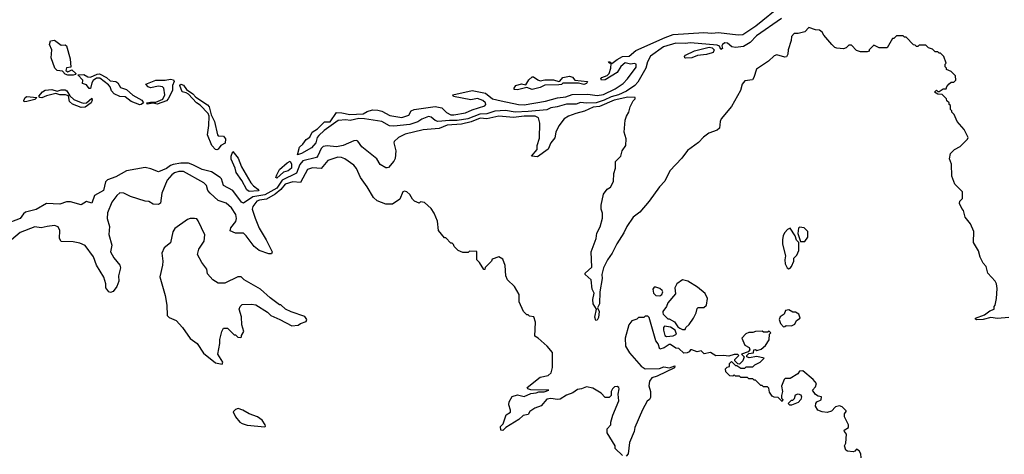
# Model space of a CAD drawing. Extents: x 2380107 to 2585170, y 384273 to 546161.
# Tile 38 of 256: x 2440582 to 2447985, y 459532 to 462801. Entities that reach past the tile are written whole.
import ezdxf

# ---------------------------------------------------------------- set-up
doc = ezdxf.new("R2010")
doc.units = 0

msp = doc.modelspace()

# ---------------------------------------------------------------- linework, layer by layer
at = {"layer": '0CON05XD'}
for points in [[(2446310.8, 462809.2), (2446121.7, 462678.3), (2446075, 462630), (2446025, 462600), (2445965, 462590.9), (2445937.3, 462597.3), (2445905, 462624.3), (2445885, 462626.7), (2445866.7, 462615), (2445862.5, 462605), (2445867.5, 462585), (2445855, 462577.5), (2445842.5, 462602.5), (2445825, 462610), (2445625, 462626.8), (2445585, 462620.4), (2445515, 462623.8), (2445422.9, 462597.1), (2445323.8, 462526.2), (2445301.3, 462485), (2445290.4, 462435), (2445228.9, 462331.1), (2445206.9, 462305), (2445145, 462264.2), (2445085.6, 462235), (2445028.9, 462221.1), (2444976.9, 462195), (2444916.7, 462175), (2444843.1, 462173.1), (2444798.9, 462178.9), (2444765, 462165.5), (2444693.6, 462166.4), (2444623.3, 462145), (2444575, 462138), (2444545, 462122.7), (2444405, 462109.8), (2444306.3, 462106.3), (2444235, 462118.9), (2444155, 462112.4), (2444095, 462092.8), (2444041, 462089), (2443952, 462055), (2443872, 462042), (2443815, 462043.7), (2443725, 462034.2), (2443705, 462041.8), (2443676.5, 462066.5), (2443655, 462072.3), (2443606.7, 462053.3), (2443575, 462032.9), (2443515, 462012.2), (2443395, 461998.8), (2443363.3, 462003.3), (2443305, 462036.2), (2443174.4, 462055.6), (2443132.7, 462057.3), (2443066.9, 462043.1), (2443035, 462047.3), (2442977.6, 462042.4), (2442872.2, 461967.8), (2442831, 461929), (2442819.2, 461915), (2442808.2, 461875), (2442775, 461837.1), (2442700, 461795), (2442670, 461785), (2442685, 461843.3), (2442711.2, 461865), (2442735, 461900.8), (2442763.3, 461916.7), (2442780.6, 461955), (2442820.3, 461979.7), (2442875, 462033.5), (2442916.5, 462033.5), (2442965, 462103.1), (2443005, 462101.2), (2443065, 462086.9), (2443165, 462092.5), (2443195, 462110), (2443235, 462122.3), (2443275, 462121.1), (2443305, 462111.8), (2443365, 462079.3), (2443455, 462066.2), (2443507.3, 462082.7), (2443526.2, 462115), (2443547.5, 462125), (2443705, 462149.1), (2443755, 462138), (2443791.9, 462101.9), (2443825, 462086.4), (2443845.3, 462084.7), (2443935, 462099.1), (2443985, 462122.5), (2444078.3, 462151.7), (2444086.9, 462163.1), (2444084.2, 462175), (2444065, 462192.9), (2444025, 462207.1), (2443975, 462198.6), (2443845, 462224), (2443840, 462235), (2443985, 462268.6), (2444085, 462248.5), (2444135.9, 462205.9), (2444201.2, 462191.2), (2444331.9, 462161.9), (2444375, 462160.3), (2444535, 462187.4), (2444625, 462212.7), (2444688.6, 462221.4), (2444735, 462238.9), (2444855, 462240.9), (2444925, 462230.9), (2444971.1, 462238.9), (2445060, 462280), (2445118.6, 462321.4), (2445152.5, 462355), (2445216.4, 462443.6), (2445216.2, 462465), (2445205, 462471.8), (2445175, 462466.7), (2445133.9, 462476.1), (2445100.7, 462449.3), (2445075, 462402.5), (2444985, 462347.5), (2444956.2, 462346.2), (2444951.2, 462355), (2444960, 462365), (2445000, 462380), (2445013.3, 462396.7), (2445027.5, 462435), (2445030, 462470), (2445015, 462472.5), (2445010, 462485), (2445020, 462485), (2445035, 462470), (2445075, 462502), (2445115, 462523.5), (2445165, 462525.6), (2445215, 462568.5), (2445435, 462668), (2445495, 462689.1), (2445725, 462703.2), (2445785, 462698.8), (2445835.2, 462705.2), (2445985, 462687.4), (2446019.6, 462690.4), (2446116.1, 462753.9), (2446315.6, 462915)], [(2448019.1, 460560.9), (2447934.4, 460554.4), (2447885, 460560), (2447825, 460546.2), (2447775, 460544), (2447768.3, 460548.3), (2447767.5, 460555), (2447835, 460580), (2447875, 460610), (2447910, 460625), (2447910, 460645), (2447917, 460653), (2447927.5, 460705), (2447931.7, 460778.3), (2447927.5, 460815), (2447917.5, 460835), (2447860, 460895), (2447847.5, 460945), (2447825, 460970), (2447802.5, 461015), (2447791.7, 461061.7), (2447752.5, 461125), (2447757, 461207), (2447730, 461265), (2447690, 461315), (2447677, 461367), (2447665, 461380), (2447648.3, 461418.3), (2447650, 461435), (2447670, 461455), (2447670, 461505), (2447613, 461563), (2447590, 461625), (2447587.5, 461715), (2447572.5, 461755), (2447580, 461795), (2447610, 461825), (2447653, 461847), (2447707.7, 461902.3), (2447712.5, 461915), (2447682.5, 461975), (2447630, 462035), (2447608.3, 462088.3), (2447590, 462105), (2447590, 462115), (2447580, 462125), (2447580, 462155), (2447571.7, 462161.7), (2447570, 462175), (2447551.7, 462191.7), (2447550, 462205), (2447518.3, 462238.3), (2447485, 462240), (2447460, 462255), (2447475, 462270), (2447485, 462260), (2447495, 462260), (2447525, 462280), (2447548.3, 462281.7), (2447551.7, 462298.3), (2447571.7, 462318.3), (2447585, 462330), (2447605, 462330), (2447620, 462345), (2447618.3, 462378.3), (2447585, 462410), (2447550, 462425), (2447550, 462435), (2447540, 462445), (2447540, 462465), (2447547.5, 462475), (2447530, 462525), (2447505, 462550), (2447495, 462550), (2447485, 462560), (2447465, 462560), (2447445, 462580), (2447415, 462590), (2447395, 462610), (2447345, 462610), (2447335, 462600), (2447325, 462600), (2447315, 462610), (2447301.7, 462611.7), (2447248.3, 462668.3), (2447235, 462670), (2447225, 462680), (2447175, 462680), (2447155, 462660), (2447145, 462660), (2447105, 462590), (2447045, 462590), (2447005, 462610), (2446970, 462575), (2446970, 462565), (2446955, 462560), (2446905, 462560), (2446875, 462570), (2446835, 462610), (2446815, 462610), (2446795, 462590), (2446775, 462582.5), (2446725, 462587.5), (2446711.7, 462591.7), (2446687.5, 462615), (2446627.5, 462685), (2446615, 462707.5), (2446595, 462722.5), (2446565, 462723.3), (2446515, 462742.5), (2446485, 462710), (2446435, 462696.7), (2446405, 462696.7), (2446384.2, 462675), (2446381.9, 462645), (2446360, 462575), (2446357.6, 462542.4), (2446347.7, 462522.3), (2446335, 462518.8), (2446275, 462536.2), (2446255, 462528.8), (2446211.7, 462488.3), (2446121.7, 462428.3), (2446102, 462365), (2446090.8, 462349.2), (2446035, 462340), (2446014.4, 462315), (2446001.2, 462268.8), (2445935, 462147.5), (2445856.2, 462055), (2445848, 462035), (2445843.3, 461985), (2445825, 461968.8), (2445762.5, 461947.5), (2445722.3, 461917.7), (2445685, 461877.5), (2445603, 461817), (2445560.3, 461759.7), (2445470.8, 461665), (2445433, 461587), (2445392, 461545), (2445314, 461435), (2445245, 461353.3), (2445193.9, 461316.1), (2445146.7, 461245), (2445125, 461197.5), (2445072.5, 461115), (2445037.5, 461045), (2445002.5, 460995), (2444972.5, 460935), (2444960, 460885), (2444961.2, 460855), (2444943.8, 460755), (2444941.2, 460665), (2444927.5, 460635), (2444938.8, 460605), (2444935, 460560), (2444925, 460540), (2444915, 460537.5), (2444906.4, 460563.6), (2444920, 460625), (2444894, 460665), (2444892.3, 460697.7), (2444902.5, 460745), (2444886.7, 460775), (2444880, 460845), (2444835, 460883.3), (2444833.8, 460895), (2444885, 460940), (2444880, 461055), (2444916.7, 461155), (2444922.5, 461195), (2444946.4, 461243.6), (2444963, 461307), (2444963.3, 461345), (2444953.3, 461375), (2444953.3, 461405), (2444971.7, 461488.3), (2445000, 461525), (2445025, 461540), (2445046.7, 461585), (2445050, 461645), (2445062.5, 461685), (2445062.5, 461735), (2445102.5, 461775), (2445112.5, 461815), (2445140, 461855), (2445142.5, 461905), (2445127.5, 461955), (2445134.1, 462045.9), (2445143.3, 462075), (2445162.5, 462105), (2445172.5, 462145), (2445195, 462190), (2445210, 462205), (2445210, 462215), (2445155, 462218.9), (2445052.5, 462195), (2444941.3, 462148.7), (2444895, 462142.8), (2444828.2, 462111.8), (2444763.7, 462096.3), (2444708.6, 462075), (2444675.8, 462054.2), (2444635, 462002.5), (2444614.2, 461955.8), (2444605, 461912.5), (2444576.4, 461873.6), (2444555, 461827.5), (2444475, 461770), (2444430, 461775), (2444472.5, 461825), (2444473.3, 461855), (2444490.7, 461909.3), (2444492.9, 462022.9), (2444481.7, 462061.7), (2444457.5, 462075), (2444374.8, 462075.2), (2444295, 462064.7), (2444185.2, 462075.2), (2444095, 462055.6), (2444045, 462060.2), (2443977.2, 462032.9), (2443903.9, 462016.1), (2443795, 462008.7), (2443736.8, 461983.2), (2443615, 461971.9), (2443480.2, 461939.8), (2443430.8, 461915), (2443397.1, 461885), (2443394.4, 461875), (2443410.6, 461815), (2443405, 461757.5), (2443395, 461736.2), (2443355, 461690), (2443345, 461686.7), (2443335, 461686.7), (2443292.3, 461712.3), (2443266.2, 461755), (2443155, 461845.7), (2443125, 461886.7), (2443115, 461892.5), (2443095, 461890), (2443015, 461854.6), (2442965, 461845.5), (2442895, 461851.1), (2442865, 461846.9), (2442848.3, 461831.7), (2442825, 461775.8), (2442815, 461765.5), (2442711.4, 461738.6), (2442688.7, 461711.3), (2442662.4, 461647.6), (2442555.3, 461594.7), (2442516.2, 461533.8), (2442425, 461483), (2442335, 461468.3), (2442265, 461420.8), (2442248.7, 461428.7), (2442186, 461516), (2442114.7, 461554.7), (2442099.2, 461605), (2442090, 461615), (2442025, 461655.5), (2441955, 461673.5), (2441885, 461710.4), (2441851.1, 461721.1), (2441795, 461720.6), (2441735, 461712), (2441716.6, 461703.4), (2441685, 461682.5), (2441625, 461655.8), (2441569.3, 461679.3), (2441525, 461688.8), (2441385, 461663.3), (2441305, 461620), (2441243.2, 461596.8), (2441228.3, 461581.7), (2441211.2, 461515), (2441145, 461477.5), (2441125, 461420), (2441085, 461432.5), (2441045, 461407.5), (2440965, 461431.2), (2440935, 461431.2), (2440885, 461413.3), (2440785, 461417.5), (2440705, 461372.5), (2440626.9, 461353.1), (2440609.7, 461340.3), (2440585, 461306.2), (2440468.3, 461261.7)], [(2440943, 462383), (2440925, 462390), (2440903.6, 462413.6), (2440865, 462418.8), (2440846.7, 462435), (2440820, 462515), (2440823.8, 462575), (2440806.7, 462615), (2440815, 462642.5), (2440845, 462646.7), (2440895, 462610), (2440925, 462612.5), (2440933.6, 462603.6), (2440963, 462507), (2440966.7, 462443.3), (2440935, 462437.5), (2440928.3, 462418.3), (2440945, 462407.5), (2440975, 462422.5), (2441003.3, 462395), (2441001.7, 462388.3), (2440985, 462384), (2440943, 462383)], [(2445591.7, 462511.7), (2445582.5, 462515), (2445580, 462525), (2445587.5, 462535), (2445655, 462565.6), (2445765, 462594.2), (2445789.7, 462589.7), (2445803.3, 462575), (2445796.7, 462555), (2445789.4, 462550.6), (2445745, 462539.1), (2445677.8, 462532.2), (2445635, 462514.5), (2445591.7, 462511.7)], [(2441485, 462159.2), (2441419.2, 462185), (2441375, 462220.8), (2441335, 462224.3), (2441293, 462243), (2441272.5, 462265), (2441262, 462295), (2441250, 462310), (2441185, 462360), (2441160.2, 462359.8), (2441135.4, 462344.6), (2441124.2, 462325), (2441115, 462282.5), (2441105, 462282.5), (2441085, 462311.2), (2441055, 462320), (2441057.5, 462345), (2441020, 462385), (2441065, 462388.9), (2441095, 462370.8), (2441115, 462369.4), (2441165, 462392.2), (2441183, 462393), (2441234, 462365), (2441262, 462342), (2441306.2, 462336.2), (2441320.5, 462325), (2441341.2, 462291.2), (2441385, 462274.5), (2441432.8, 462232.8), (2441500, 462195), (2441513.3, 462175), (2441495, 462162.5), (2441485, 462159.2)], [(2441615, 462164.4), (2441585, 462172), (2441540, 462165), (2441537.5, 462175), (2441565, 462181.2), (2441605, 462180), (2441657.8, 462202.2), (2441674.5, 462235), (2441666.2, 462285), (2441655, 462295.8), (2441625, 462300), (2441565, 462289.2), (2441547.5, 462295), (2441530, 462315), (2441605, 462345.5), (2441675, 462346), (2441715, 462353.3), (2441738.1, 462348.1), (2441743.3, 462335), (2441732.2, 462305), (2441731.7, 462268.3), (2441699.5, 462205), (2441685, 462191.1), (2441615, 462164.4)], [(2442065, 461823.1), (2442054.3, 461825), (2442027.8, 461855), (2441994.6, 461935), (2442004.4, 462004.4), (2442006, 462076), (2442000, 462095), (2441938, 462158), (2441910.6, 462175), (2441850.3, 462240.3), (2441835, 462251.4), (2441805, 462259.2), (2441787.5, 462305), (2441794.5, 462315.5), (2441815, 462308.5), (2441836.9, 462276.9), (2441885, 462244.2), (2441907.2, 462217.2), (2441995, 462161.2), (2442007.3, 462145), (2442022, 462085), (2442048.2, 462035), (2442068.8, 461935), (2442075, 461926.7), (2442114.4, 461924.4), (2442130, 461905), (2442126.8, 461873.2), (2442095, 461855.8), (2442075, 461827.5), (2442065, 461823.1)], [(2444325, 462274.4), (2444300, 462275), (2444298.8, 462285), (2444313.3, 462305), (2444355, 462318), (2444388.3, 462311.7), (2444410.9, 462349.1), (2444435, 462370), (2444445, 462370), (2444477.3, 462347.3), (2444495, 462342), (2444530.9, 462349.1), (2444595, 462348.6), (2444635, 462336.7), (2444642.5, 462337.5), (2444665, 462366), (2444715.5, 462375.5), (2444738.8, 462368.8), (2444755, 462346.7), (2444851.2, 462335), (2444845, 462320.8), (2444825, 462314.3), (2444784.1, 462324.1), (2444667, 462323), (2444655.9, 462314.1), (2444635, 462310), (2444530.8, 462309.2), (2444495, 462292), (2444435, 462276.7), (2444395, 462290), (2444325, 462274.4)], [(2441045, 462139.6), (2440978.8, 462165), (2440956.2, 462185), (2440948.3, 462228.3), (2440926.5, 462236.5), (2440885, 462235.8), (2440855, 462246), (2440785, 462229.1), (2440747.6, 462212.4), (2440732.5, 462215), (2440726.7, 462225), (2440755, 462258.6), (2440775, 462270.5), (2440825, 462276), (2440865, 462262), (2440895, 462272.2), (2440925, 462272.7), (2440936.4, 462265), (2440958.8, 462228.8), (2440990, 462200), (2441045, 462178.5), (2441065, 462172.7), (2441083.8, 462176.2), (2441125, 462210), (2441127.1, 462195), (2441120, 462175), (2441075, 462142.5), (2441045, 462139.6)], [(2440615, 462184.2), (2440612.5, 462192.5), (2440623.3, 462215), (2440635, 462222.9), (2440710, 462215), (2440695, 462200.8), (2440635, 462184.5), (2440615, 462184.2)], [(2442307.6, 461507.6), (2442290.1, 461520.1), (2442252.1, 461592.1), (2442210.3, 461650.3), (2442202, 461685), (2442171.7, 461751.7), (2442171.1, 461775), (2442185, 461810), (2442225, 461758.6), (2442251.1, 461695), (2442321.1, 461575), (2442340.5, 461550.5), (2442372.5, 461525), (2442380, 461515), (2442375, 461513.5), (2442307.6, 461507.6)], [(2445115, 459522.5), (2445060, 459575), (2445060, 459595), (2445000, 459695), (2445000, 459725), (2445027.5, 459755), (2445027.5, 459775), (2445043, 459827), (2445087.5, 459935), (2445082.5, 459985), (2445090, 460025), (2445085.7, 460035.7), (2445075, 460041.2), (2445055, 460038.8), (2445040, 460025), (2445030, 460005), (2445030, 459975), (2445015, 459960), (2444985, 459960), (2444953, 459993), (2444890.6, 460030.6), (2444845, 460040), (2444805, 460023.8), (2444775, 460020), (2444740, 459995), (2444693, 459977), (2444645, 459947.5), (2444625, 459943.3), (2444575, 459952.5), (2444545, 459947.5), (2444503, 459897), (2444455, 459880), (2444417, 459853), (2444405, 459832.5), (2444366.4, 459823.6), (2444336.1, 459793.9), (2444237, 459733), (2444215, 459712.5), (2444200, 459715), (2444198.3, 459741.7), (2444218.3, 459761.7), (2444233, 459807), (2444240.7, 459829.3), (2444271.7, 459848.3), (2444272.5, 459865), (2444260, 459905), (2444263, 459927), (2444285, 459966.7), (2444325, 459978.8), (2444375, 459966.7), (2444425, 459990), (2444465, 459993.8), (2444485, 460002.5), (2444525, 460002.5), (2444560, 460015), (2444425, 460016), (2444402.5, 460025), (2444397.5, 460035), (2444495, 460111.2), (2444554.4, 460125.6), (2444578.8, 460145), (2444588.6, 460185), (2444587, 460297), (2444547.5, 460345), (2444480, 460405), (2444455, 460420), (2444460, 460525), (2444447.5, 460565), (2444415, 460570), (2444405, 460580), (2444395, 460580), (2444370, 460605), (2444338.3, 460678.3), (2444337.5, 460735), (2444303, 460793), (2444250, 460845), (2444237.5, 460875), (2444233, 460953), (2444215, 461000), (2444185, 461017.5), (2444135, 461000), (2444130, 460985), (2444081.7, 460938.3), (2444078.3, 460921.7), (2444071.7, 460921.7), (2444040, 460975), (2444020, 460995), (2444018.3, 461058.3), (2443965, 461060), (2443955, 461050), (2443915, 461050), (2443880, 461065), (2443850, 461095), (2443845, 461110), (2443835, 461120), (2443825, 461120), (2443785, 461160), (2443775, 461160), (2443730, 461215), (2443722.5, 461285), (2443697.5, 461345), (2443675, 461380), (2443627, 461427), (2443595, 461430), (2443585, 461420), (2443550, 461435), (2443535, 461450), (2443515.9, 461485.9), (2443492.5, 461505), (2443475, 461510), (2443463.9, 461506.1), (2443439.4, 461450.6), (2443385, 461413.8), (2443335, 461412.5), (2443269.7, 461439.7), (2443242.8, 461462.8), (2443195.8, 461545), (2443145.8, 461615), (2443115, 461681.2), (2443095, 461706), (2443026.2, 461755), (2443002.5, 461765), (2442975, 461767.1), (2442897.9, 461742.1), (2442848.8, 461681.2), (2442785, 461685.4), (2442745.6, 461675), (2442693.1, 461576.9), (2442635, 461580.3), (2442578.1, 461565), (2442546.3, 461523.7), (2442502.6, 461487.4), (2442438.1, 461451.9), (2442385, 461444.3), (2442365.4, 461435), (2442336, 461395), (2442330, 461375), (2442351.5, 461308.5), (2442381.8, 461231.8), (2442435.7, 461145), (2442481.2, 461055), (2442475, 461040), (2442455, 461038.8), (2442383.9, 461063.9), (2442345, 461096.2), (2442286.2, 461176.2), (2442266, 461195), (2442205, 461194.3), (2442165, 461212.5), (2442170, 461235), (2442206.4, 461283.6), (2442211.4, 461305), (2442207.5, 461335), (2442173.6, 461385), (2442135, 461420), (2442075, 461440), (2442013.3, 461495), (2441996.2, 461515), (2441988, 461555), (2441966, 461575), (2441815, 461658.9), (2441778.1, 461658.1), (2441745, 461648.9), (2441725.2, 461634.8), (2441691.8, 461595), (2441651.1, 461495), (2441640, 461420), (2441625, 461411.2), (2441585, 461413.8), (2441552.3, 461432.3), (2441525, 461436), (2441415, 461470.8), (2441365, 461496.9), (2441335, 461498.6), (2441311.9, 461478.1), (2441275, 461429.2), (2441242.4, 461347.6), (2441239.5, 461305), (2441258.2, 461245), (2441251.5, 461185), (2441275.5, 461105), (2441265.6, 461055), (2441289.3, 461009.3), (2441336, 460955), (2441339.2, 460935), (2441326.2, 460875), (2441326.7, 460835), (2441313.3, 460795), (2441285, 460756.7), (2441265, 460750), (2441253.6, 460753.6), (2441230, 460785), (2441228.8, 460815), (2441214.2, 460865), (2441160.6, 460955), (2441137.7, 461017.7), (2441075, 461102), (2441035, 461119.2), (2440985, 461130), (2440895, 461133.8), (2440881.2, 461155), (2440883.3, 461215), (2440871.7, 461241.7), (2440844.2, 461254.2), (2440790, 461245), (2440745, 461235.5), (2440695, 461241.8), (2440585, 461201.5), (2440520, 461145)], [(2442515, 461610), (2442508.8, 461615), (2442514.5, 461635), (2442535, 461672.9), (2442592.5, 461725), (2442615.8, 461735.8), (2442625.3, 461715.3), (2442625, 461684.4), (2442600.8, 461665), (2442565, 461654.6), (2442515, 461610)], [(2442105, 460210), (2442110, 460225), (2442072.5, 460285), (2442087.5, 460365), (2442087.5, 460395), (2442103, 460457), (2442115, 460480), (2442145, 460480), (2442195, 460430), (2442205, 460430), (2442223, 460413), (2442245, 460410), (2442250, 460415), (2442250, 460425), (2442267.5, 460455), (2442252.5, 460505), (2442250, 460565), (2442232.5, 460625), (2442240, 460645), (2442255, 460660), (2442325, 460662.5), (2442357, 460657), (2442445, 460600), (2442470, 460575), (2442537, 460547), (2442628.3, 460498.3), (2442675, 460502.5), (2442693, 460517), (2442735, 460530), (2442740, 460545), (2442725, 460567.5), (2442623, 460603), (2442580, 460625), (2442546.1, 460656.1), (2442535, 460657.5), (2442465, 460710), (2442392.5, 460775), (2442270, 460845), (2442247, 460867), (2442223, 460867), (2442125, 460820), (2442075, 460820), (2442033.6, 460843.6), (2441995, 460890), (2441990, 460925), (2441952.5, 460975), (2441920, 461035), (2441930, 461075), (2441968.8, 461135), (2441973.6, 461183.6), (2441925, 461287.5), (2441915, 461302.5), (2441896.4, 461306.4), (2441865, 461306), (2441845, 461298), (2441748.8, 461231.2), (2441733.1, 461205), (2441717, 461123), (2441667.5, 461085), (2441650, 461045), (2441658.8, 460985), (2441656.7, 460955), (2441637, 460867), (2441676.4, 460726.4), (2441687.5, 460655), (2441690, 460575), (2441705, 460560), (2441759.3, 460539.3), (2441807.5, 460485), (2441865, 460402.5), (2441917.5, 460365), (2441963.6, 460293.6), (2442055, 460220), (2442105, 460210)], [(2446365, 460927.5), (2446375, 460932.5), (2446385.9, 460944.1), (2446402.5, 460985), (2446403, 461007), (2446425, 461030), (2446440, 461065), (2446440, 461125), (2446423.4, 461143.4), (2446413.8, 461175), (2446375, 461232.5), (2446355, 461222.5), (2446335, 461200), (2446323, 461177), (2446316.7, 461145), (2446317, 461113), (2446340, 461025), (2446333.9, 460993.9), (2446337.5, 460965), (2446353.6, 460933.6), (2446365, 460927.5)], [(2446485, 461132.5), (2446507.5, 461165), (2446507, 461207), (2446480, 461235), (2446445, 461240), (2446438.3, 461231.7), (2446433.8, 461193.8), (2446453, 461133), (2446485, 461132.5)], [(2445585, 460470), (2445590, 460485), (2445615, 460507.5), (2445648.8, 460555), (2445668.8, 460595), (2445675, 460630), (2445682.5, 460637.5), (2445725, 460636.7), (2445746.1, 460653.9), (2445752.5, 460705), (2445735, 460742.5), (2445678.3, 460788.3), (2445605, 460833.8), (2445565, 460843.3), (2445523.3, 460815), (2445507.5, 460785), (2445511.7, 460738.3), (2445455, 460672.5), (2445445.9, 460644.1), (2445417.5, 460605), (2445417.5, 460595), (2445420, 460585), (2445455, 460550), (2445465, 460550), (2445505, 460527.5), (2445530.7, 460490.7), (2445545, 460480), (2445565, 460470), (2445585, 460470)], [(2445395, 460723.3), (2445410, 460735), (2445417.5, 460755), (2445412.5, 460765), (2445395, 460780), (2445365, 460790), (2445351.7, 460788.3), (2445342.5, 460775), (2445346.7, 460745), (2445365, 460726.7), (2445395, 460723.3)], [(2446325, 460490), (2446335, 460492.5), (2446345, 460500), (2446385, 460497.5), (2446409.3, 460510.7), (2446421.7, 460538.3), (2446450, 460555), (2446440, 460585), (2446415, 460600), (2446395, 460600), (2446365, 460620), (2446340, 460615), (2446330, 460585), (2446300, 460565), (2446293.3, 460545), (2446302.5, 460515), (2446325, 460490)], [(2446910, 459505), (2446906.7, 459535), (2446895, 459557.5), (2446875, 459570), (2446860, 459555), (2446848, 459552), (2446806, 459556), (2446794.2, 459564.2), (2446783.8, 459595), (2446792.5, 459615), (2446797.5, 459685), (2446783, 459703), (2446780, 459715), (2446812.5, 459735), (2446812.5, 459755), (2446782.5, 459815), (2446783, 459837), (2446797, 459853), (2446795, 459860), (2446765, 459890), (2446745, 459897.5), (2446715, 459890), (2446685, 459857.5), (2446653, 459847), (2446615, 459852), (2446584.1, 459864.1), (2446566.7, 459895), (2446567.5, 459915), (2446575, 459927.5), (2446608.3, 459941.7), (2446610, 459965), (2446585, 459970), (2446565, 459982.5), (2446542.5, 460015), (2446565, 460040), (2446572.5, 460065), (2446547.5, 460095), (2446469.5, 460159.5), (2446445, 460156.7), (2446433, 460137), (2446375, 460102.5), (2446338.3, 460101.7), (2446330, 460095), (2446310, 460045), (2446317.5, 460005), (2446310, 459975), (2446310, 459955), (2446320, 459945), (2446315, 459930), (2446285, 459960), (2446255, 459961.2), (2446240, 459970), (2446220.5, 460000.5), (2446215, 460030), (2446205, 460040), (2446175, 460040), (2446165, 460050), (2446155, 460050), (2446115, 460090), (2446105, 460090), (2446095, 460100), (2446065, 460100), (2446055, 460110), (2446005, 460110), (2445995, 460120), (2445965, 460120), (2445955, 460130), (2445945, 460120), (2445921.7, 460121.7), (2445891.7, 460151.7), (2445890, 460175), (2445901.7, 460188.3), (2445918.3, 460191.7), (2445920, 460215), (2445935, 460230), (2445965, 460200), (2445975, 460200), (2446005, 460180), (2446035, 460180), (2446045, 460190), (2446095, 460190), (2446110, 460205), (2446150, 460225), (2446180, 460255), (2446125, 460267.5), (2446067, 460257), (2446050, 460265), (2446050, 460275), (2446065, 460290), (2446100, 460295), (2446101.7, 460318.3), (2446115, 460320), (2446125, 460312.5), (2446157, 460323), (2446189.3, 460350.7), (2446217, 460393), (2446220, 460435), (2446230, 460445), (2446218.3, 460458.3), (2446205, 460450), (2446175, 460450), (2446165, 460457.5), (2446115, 460456.7), (2446095, 460447.5), (2446065, 460447.5), (2446041.7, 460438.3), (2446012.5, 460405), (2446035, 460352.5), (2446066.4, 460336.4), (2446071.7, 460318.3), (2446058.3, 460301.7), (2446010, 460285), (2446030, 460265), (2446020, 460235), (2445995, 460210), (2445981.7, 460211.7), (2445960, 460235), (2445960, 460245), (2445990, 460275), (2445981.7, 460281.7), (2445955, 460282.5), (2445915, 460271.2), (2445875, 460276.2), (2445815, 460272.5), (2445777, 460297), (2445728.3, 460288.3), (2445705, 460310), (2445675, 460302.5), (2445635, 460317.5), (2445625, 460317.5), (2445616.4, 460303.6), (2445600, 460295), (2445575, 460293.3), (2445538.3, 460328.3), (2445515, 460330), (2445475, 460357.5), (2445465, 460357.5), (2445426.7, 460333.3), (2445395, 460322.5), (2445382, 460362), (2445365.9, 460385.9), (2445315, 460560), (2445305, 460570), (2445285, 460570), (2445275, 460560), (2445235, 460560), (2445221.7, 460548.3), (2445183.6, 460536.4), (2445162.5, 460505), (2445133.3, 460405), (2445137.5, 460345), (2445166.7, 460295), (2445255.8, 460195.8), (2445285, 460176), (2445392.4, 460177.6), (2445425, 460190), (2445467.5, 460182.5), (2445508.3, 460198.3), (2445505, 460182.5), (2445375, 460121.1)], [(2445445, 460417.5), (2445495, 460423.3), (2445520, 460435), (2445510, 460465), (2445475, 460487.5), (2445430, 460495), (2445423, 460487), (2445422.5, 460465), (2445432.5, 460425), (2445445, 460417.5)], [(2445375, 460121.1), (2445335, 460106.2), (2445318.3, 460081.7), (2445313.6, 460046.4), (2445323.8, 460005), (2445325, 459960), (2445317.5, 459945), (2445299.3, 459930.7), (2445263.9, 459866.1), (2445207.5, 459735), (2445202.5, 459705), (2445168.3, 459621.7), (2445157.5, 459535), (2445141.7, 459518.3)], [(2446385, 459902.5), (2446373, 459903), (2446360, 459915), (2446385, 459940), (2446395, 459940), (2446408.3, 459951.7), (2446415, 459980), (2446435, 459987.5), (2446455, 459980), (2446460, 459965), (2446456.4, 459943.6), (2446435, 459922.5), (2446385, 459902.5)], [(2442425, 459740), (2442430, 459745), (2442427.5, 459755), (2442405, 459790), (2442370, 459815), (2442306.4, 459836.4), (2442260, 459865), (2442225, 459876.7), (2442205, 459870), (2442188.3, 459851.7), (2442203.9, 459813.9), (2442237.5, 459775), (2442255, 459763.3), (2442291.7, 459751.7), (2442425, 459740)]]:
    msp.add_lwpolyline(points, dxfattribs=at)

doc.saveas('drawing.dxf')
